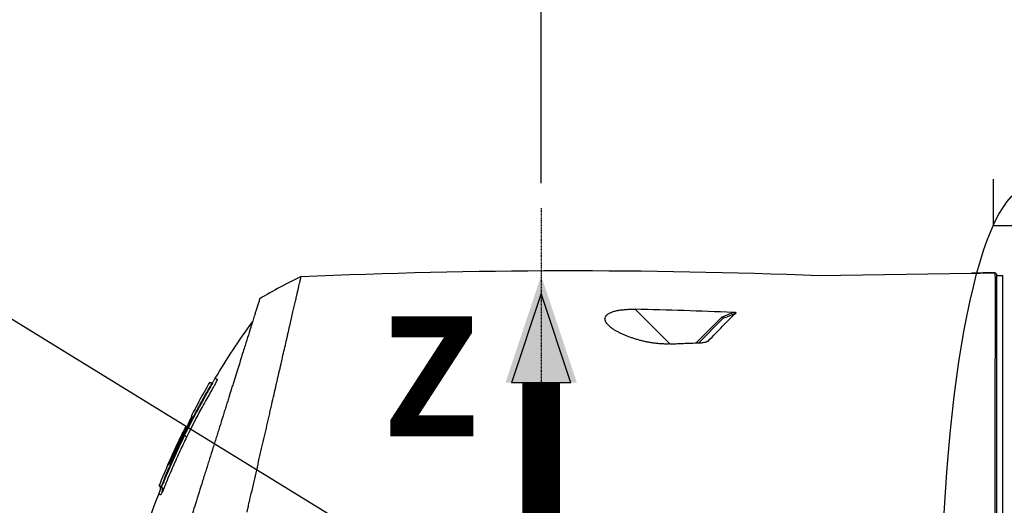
# Model space of a CAD drawing. Header units: millimetres. Extents: x 0 to 4378, y 0 to 2376.
# Tile 95 of 211: x 1431 to 1589, y 1219 to 1297. Entities that reach past the tile are written whole.
import ezdxf

# ---------------------------------------------------------------- set-up
doc = ezdxf.new("R2010")
doc.units = ezdxf.units.MM
doc.header["$LTSCALE"] = 0.2
doc.linetypes.add('CENTER2', pattern=[1.125, 0.75, -0.125, 0.125, -0.125])
for name, color, linetype in [('02_Center Line', 1, 'CENTER2'), ('12_Before Rev.Num.', 5, 'Continuous'), ('13_After Rev.Num.', 6, 'Continuous')]:
    doc.layers.add(name, color=color, linetype=linetype)
doc.styles.add('Rainbow-5.0 Style', font='malgunsl.ttf')
doc.dimstyles.new('Rainbow-5.0 Style', dxfattribs={"dimtxt": 4, "dimasz": 2.5, "dimexe": 1, "dimexo": 1, "dimgap": 1, "dimtad": 1, "dimdsep": 46, "dimtxsty": 'Rainbow-5.0 Style', "dimcen": 0, "dimclrd": 251, "dimclre": 251, "dimclrt": 7, "dimazin": 3, "dimtp": 0.1, "dimtm": 0.1, "dimtfac": 0.61, "dimtmove": 0, "dimatfit": 3, "dimfxl": 1, "dimlwd": -1, "dimlwe": -1, "dimarcsym": 1})
doc.dimstyles.new('Rainbow-5.0 Style$0', dxfattribs={"dimtxt": 4, "dimasz": 3, "dimexe": 2, "dimexo": 1, "dimgap": 0.8, "dimtad": 1, "dimzin": 9, "dimdsep": 46, "dimtxsty": 'Rainbow-5.0 Style', "dimcen": 0, "dimclrd": 251, "dimclre": 251, "dimclrt": 256, "dimadec": 1, "dimazin": 0, "dimtp": 0.1, "dimtm": 0.1, "dimtfac": 0.61, "dimtmove": 0, "dimatfit": 3, "dimfxl": 1, "dimlwd": -1, "dimlwe": -1, "dimarcsym": 1})

# ---------------------------------------------------------------- blocks, each defined once
blk = doc.blocks.new('Blk$A23K1-2P24F')
for p, q in [((-143.04, 668.72), (-118.7, 669.1)), ((-118.7, 669.1), (-118.7, 669.1)), ((-114.7, 668.92), (-114.94, 669.16)), ((-114.7, 668.92), (-114.7, 550.48)), ((-114.7, 668.7), (-113.7, 668.73)), ((-113.7, 550.67), (-113.7, 668.73)), ((-172.45, 663.33), (-166.9, 657.78)), ((-177.07, 661.16), (-177.07, 661.16)), ((-162.7, 657.95), (-158.56, 662.09)), ((-158.43, 661.83), (-162.29, 657.96)), ((-158.43, 661.83), (-158.43, 661.83)), ((-176.91, 660.95), (-176.91, 660.95)), ((-176.8, 660.82), (-176.8, 660.82)), ((-240.41, 650.94), (-240.36, 650.89)), ((-240.08, 651.45), (-240.13, 651.51)), ((-240.01, 651.39), (-240.01, 651.39)), ((-242.21, 648.54), (-242.2, 648.54)), ((-243.41, 646.28), (-243.41, 646.28)), ((-244.28, 644.42), (-244.2, 644.34)), ((-244.28, 644.42), (-244.28, 644.42)), ((-244.2, 644.34), (-244.21, 644.35)), ((-245.97, 640.64), (-246.04, 640.72)), ((-246.32, 640.29), (-246.19, 640.16)), ((-246.07, 639.84), (-246.07, 639.84)), ((-246.72, 638.36), (-246.72, 638.36)), ((-246.72, 638.36), (-246.72, 638.36)), ((-248.55, 635.09), (-248.48, 635.02)), ((-248.27, 634.95), (-248.2, 634.88)), ((-247.94, 635.47), (-247.99, 635.52))]:
    blk.add_line(p, q)
for centre, major_axis, ratio, start_param, end_param in [((-204.01, 631.81), (56.16, 21), 0.707512, 1.697984, 1.824489), ((-248.03, 255.86), (-604.45, -65.97), 0.665638, 4.488859, 4.514845), ((-141.64, 597.15), (-100.57, 51.39), 0.000011, 0.000036, 0.009394), ((-245.87, 643.53), (1.53, -3.39), 0.995121, 1.965271, 1.967068), ((-237.61, 651.81), (-7.36, 6.73), 1, 1.570698, 1.570796), ((-237.61, 651.81), (-7.41, 6.67), 1, 1.570755, 1.570796), ((-237.19, 651.7), (-6.99, -7.38), 0.985296, 6.269091, 6.269129), ((-237.19, 651.7), (-6.99, -7.38), 0.985296, 6.279461, 6.281138)]:
    blk.add_ellipse(centre, major_axis=major_axis, ratio=ratio, start_param=start_param, end_param=end_param)
for points in [[(-225.87, 668.56), (-198.29, 669.77), (-170.63, 669.83), (-143.04, 668.72)], [(-118.7, 669.1), (-117.45, 669.12), (-116.19, 669.14), (-114.94, 669.16)], [(-114.94, 669.16), (-116.19, 669.14), (-117.45, 669.12), (-118.7, 669.1)], [(-158.56, 662.09), (-157.99, 662.33), (-157.42, 662.57), (-156.86, 662.82)], [(-239.6, 652.28), (-237.76, 655.37), (-235.77, 658.38), (-233.65, 661.29)], [(-156.5, 662.66), (-157.14, 662.38), (-157.78, 662.1), (-158.43, 661.83)], [(-161.1, 658.12), (-160.99, 658.17), (-160.87, 658.23), (-160.76, 658.28)], [(-239.6, 652.28), (-239.6, 652.28), (-239.6, 652.28), (-239.6, 652.28)], [(-242.21, 648.54), (-241.63, 649.59), (-241.04, 650.63), (-240.43, 651.66)], [(-242.63, 646.81), (-243.27, 645.61), (-243.9, 644.39), (-244.5, 643.17)], [(-243.41, 646.28), (-243.39, 646.26), (-243.37, 646.24), (-243.35, 646.22)], [(-243.35, 646.22), (-243.35, 646.22), (-243.36, 646.23), (-243.37, 646.23)], [(-244.34, 644.45), (-244.34, 644.45), (-244.34, 644.45), (-244.34, 644.45)], [(-244.18, 642.86), (-244.22, 642.9), (-244.2, 642.88), (-244.5, 643.17)], [(-248.55, 635.09), (-248.04, 636.37), (-247.5, 637.65), (-246.95, 638.91)], [(-248.55, 635.09), (-248.55, 635.09), (-248.46, 635.05), (-248.27, 634.95)], [(-248.18, 634.89), (-247.87, 634.58), (-248.07, 634.26), (-248.2, 633.85)], [(-248.2, 634.88), (-248.19, 634.88), (-248.19, 634.88), (-248.18, 634.89)], [(-248.64, 633.77), (-248.64, 633.77), (-248.64, 633.77), (-248.64, 633.77)]]:
    blk.add_open_spline(points, degree=3)
for points, knots in [([(-114.94, 669.16), (-114.94, 669.12), (-114.94, 668.66), (-114.93, 666.1), (-114.93, 662.95), (-114.94, 654.11), (-114.95, 648.52), (-114.95, 636.23), (-114.97, 629.74), (-114.96, 622.96)], [-8.178263, -8.178263, -8.178263, -8.178263, -6.929628, -6.929628, -4.582872, -4.582872, -2.258636, -2.258636, -0.169659, -0.169659, -0.169659, -0.169659]), ([(-234.27, 631.96), (-234.23, 632.12), (-234.19, 632.28), (-234.16, 632.44), (-234.14, 632.52), (-234.12, 632.6), (-234.1, 632.68), (-234.08, 632.76), (-234.07, 632.84), (-234.05, 632.92), (-233.97, 633.24), (-233.9, 633.55), (-233.83, 633.87), (-233.68, 634.5), (-233.54, 635.13), (-233.4, 635.75), (-233.25, 636.38), (-233.11, 637), (-232.97, 637.61), (-232.83, 638.23), (-232.69, 638.84), (-232.55, 639.45), (-232.52, 639.6), (-232.48, 639.75), (-232.45, 639.9), (-232.41, 640.05), (-232.38, 640.2), (-232.34, 640.35), (-232.31, 640.5), (-232.27, 640.65), (-232.24, 640.8), (-232.2, 640.95), (-232.17, 641.1), (-232.14, 641.25), (-232, 641.85), (-231.86, 642.44), (-231.73, 643.02), (-231.6, 643.6), (-231.46, 644.18), (-231.33, 644.75), (-231.2, 645.33), (-231.07, 645.89), (-230.94, 646.45), (-230.88, 646.73), (-230.82, 647), (-230.75, 647.28), (-230.69, 647.55), (-230.63, 647.83), (-230.57, 648.1), (-230.44, 648.64), (-230.32, 649.18), (-230.2, 649.71), (-230.08, 650.23), (-229.96, 650.75), (-229.84, 651.27), (-229.78, 651.52), (-229.72, 651.77), (-229.67, 652.03), (-229.61, 652.28), (-229.55, 652.53), (-229.49, 652.77), (-229.38, 653.27), (-229.27, 653.75), (-229.16, 654.22), (-229.05, 654.7), (-228.95, 655.16), (-228.84, 655.62), (-228.74, 656.07), (-228.64, 656.52), (-228.54, 656.95), (-228.44, 657.39), (-228.34, 657.81), (-228.24, 658.23), (-228.24, 658.23), (-228.24, 658.23), (-228.24, 658.23), (-228.19, 658.44), (-228.15, 658.64), (-228.1, 658.84), (-228.06, 659.04), (-228.01, 659.24), (-227.97, 659.43), (-227.88, 659.83), (-227.79, 660.21), (-227.7, 660.58), (-227.66, 660.76), (-227.62, 660.94), (-227.58, 661.12), (-227.54, 661.3), (-227.5, 661.47), (-227.46, 661.65), (-227.38, 661.99), (-227.3, 662.33), (-227.23, 662.65), (-227.16, 662.97), (-227.08, 663.28), (-227.02, 663.57), (-226.95, 663.87), (-226.88, 664.15), (-226.82, 664.42), (-226.76, 664.7), (-226.7, 664.95), (-226.64, 665.2), (-226.59, 665.45), (-226.53, 665.68), (-226.48, 665.9), (-226.48, 665.9), (-226.48, 665.9), (-226.48, 665.9), (-226.43, 666.12), (-226.39, 666.32), (-226.34, 666.51), (-226.32, 666.61), (-226.3, 666.7), (-226.28, 666.79), (-226.26, 666.88), (-226.24, 666.97), (-226.22, 667.05), (-226.18, 667.22), (-226.15, 667.37), (-226.11, 667.51), (-226.1, 667.58), (-226.08, 667.64), (-226.07, 667.71), (-226.05, 667.77), (-226.04, 667.83), (-226.03, 667.88), (-226.02, 667.94), (-226, 667.99), (-225.99, 668.04), (-225.98, 668.09), (-225.97, 668.14), (-225.96, 668.18), (-225.94, 668.26), (-225.93, 668.33), (-225.91, 668.39), (-225.9, 668.44), (-225.89, 668.49), (-225.88, 668.51), (-225.88, 668.54), (-225.87, 668.55), (-225.87, 668.56), (-225.87, 668.56), (-225.87, 668.56), (-225.87, 668.56), (-225.87, 668.56), (-225.87, 668.56), (-225.87, 668.56)], [0, 0, 0, 0, 0.0078081, 0.0078081, 0.0078081, 0.0117122, 0.0117122, 0.0117122, 0.0156163, 0.0156163, 0.0156163, 0.0312327, 0.0312327, 0.0312327, 0.062466, 0.062466, 0.062466, 0.0937, 0.0937, 0.0937, 0.1249346, 0.1249346, 0.1249346, 0.1327434, 0.1327434, 0.1327434, 0.1405522, 0.1405522, 0.1405522, 0.148361, 0.148361, 0.148361, 0.1561699, 0.1561699, 0.1561699, 0.1874057, 0.1874057, 0.1874057, 0.2186423, 0.2186423, 0.2186423, 0.2498794, 0.2498794, 0.2498794, 0.2654982, 0.2654982, 0.2654982, 0.2811172, 0.2811172, 0.2811172, 0.3123556, 0.3123556, 0.3123556, 0.3435946, 0.3435946, 0.3435946, 0.3592144, 0.3592144, 0.3592144, 0.3748343, 0.3748343, 0.3748343, 0.4060746, 0.4060746, 0.4060746, 0.4373156, 0.4373156, 0.4373156, 0.4685572, 0.4685572, 0.4685572, 0.4997994, 0.4997994, 0.4997994, 0.5, 0.5, 0.5, 0.5154204, 0.5154204, 0.5154204, 0.5310408, 0.5310408, 0.5310408, 0.5622803, 0.5622803, 0.5622803, 0.5778995, 0.5778995, 0.5778995, 0.5935185, 0.5935185, 0.5935185, 0.624756, 0.624756, 0.624756, 0.6559934, 0.6559934, 0.6559934, 0.6872314, 0.6872314, 0.6872314, 0.7184706, 0.7184706, 0.7184706, 0.7497116, 0.7497116, 0.7497116, 0.75, 0.75, 0.75, 0.7809464, 0.7809464, 0.7809464, 0.7965595, 0.7965595, 0.7965595, 0.8121705, 0.8121705, 0.8121705, 0.8433896, 0.8433896, 0.8433896, 0.8589991, 0.8589991, 0.8589991, 0.8746095, 0.8746095, 0.8746095, 0.8902215, 0.8902215, 0.8902215, 0.9058359, 0.9058359, 0.9058359, 0.9370747, 0.9370747, 0.9370747, 0.9683317, 0.9683317, 0.9683317, 0.9991152, 0.9991152, 0.9991152, 0.9996128, 0.9996128, 0.9996128, 0.999875, 0.999875, 0.999875, 0.999875]), ([(-232.49, 665), (-232.49, 665), (-232.49, 665), (-232.49, 665), (-232.49, 665), (-232.49, 665), (-232.49, 665), (-232.49, 665), (-232.49, 664.99), (-232.49, 664.99), (-232.5, 664.98), (-232.51, 664.95), (-232.52, 664.91), (-232.56, 664.78), (-232.6, 664.65), (-232.76, 664.15), (-232.91, 663.66), (-233.16, 662.87), (-233.22, 662.68), (-233.44, 661.95), (-233.63, 661.35), (-234.13, 659.75), (-234.46, 658.71), (-235.04, 656.87), (-235.26, 656.16), (-235.75, 654.58), (-236.03, 653.7), (-236.46, 652.32), (-236.6, 651.86), (-236.83, 651.15), (-236.9, 650.9), (-237.13, 650.19), (-237.28, 649.7), (-237.51, 648.96), (-237.59, 648.7), (-237.75, 648.19), (-237.83, 647.93), (-237.99, 647.42), (-238.07, 647.16), (-238.24, 646.63), (-238.32, 646.37), (-238.57, 645.58), (-238.74, 645.04), (-238.95, 644.36), (-238.99, 644.22), (-239.12, 643.81), (-239.21, 643.53), (-239.34, 643.11), (-239.38, 642.97), (-239.52, 642.55), (-239.6, 642.27), (-239.78, 641.7), (-239.87, 641.42), (-240.14, 640.56), (-240.32, 639.99), (-240.59, 639.12), (-240.68, 638.83), (-240.87, 638.24), (-240.96, 637.95), (-241.09, 637.51), (-241.14, 637.36), (-241.23, 637.07), (-241.28, 636.93), (-241.42, 636.48), (-241.51, 636.18), (-241.99, 634.66), (-242.37, 633.44), (-243.08, 631.18), (-243.4, 630.15), (-243.87, 628.65), (-244.01, 628.2), (-244.28, 627.32), (-244.42, 626.89), (-244.68, 626.06), (-244.8, 625.67), (-245.04, 624.89), (-245.16, 624.51), (-245.5, 623.44), (-245.72, 622.74), (-246.03, 621.73), (-246.13, 621.43), (-246.4, 620.55), (-246.58, 619.98), (-247.07, 618.42), (-247.38, 617.43), (-248.14, 614.99), (-248.59, 613.55), (-249.14, 611.79), (-249.25, 611.44), (-249.53, 610.57), (-249.69, 610.05), (-250.01, 609.03), (-250.17, 608.52), (-250.32, 608.02)], [0.000001, 0.000001, 0.000001, 0.000001, 0.010123, 0.010123, 0.020323, 0.020323, 0.040719, 0.040719, 0.081505, 0.081505, 0.163056, 0.163056, 0.326084, 0.326084, 0.652008, 0.652008, 1.308258, 1.308258, 1.496008, 1.496008, 1.993733, 1.993733, 2.657939, 2.657939, 3.036609, 3.036609, 3.456302, 3.456302, 3.660751, 3.660751, 3.765243, 3.765243, 3.964088, 3.964088, 4.066223, 4.066223, 4.167567, 4.167567, 4.269418, 4.269418, 4.369954, 4.369954, 4.571149, 4.571149, 4.622187, 4.622187, 4.723493, 4.723493, 4.773989, 4.773989, 4.875794, 4.875794, 4.977689, 4.977689, 5.180344, 5.180344, 5.28101, 5.28101, 5.381418, 5.381418, 5.431229, 5.431229, 5.480614, 5.480614, 5.585926, 5.585926, 5.997722, 5.997722, 6.342442, 6.342442, 6.492949, 6.492949, 6.634209, 6.634209, 6.768139, 6.768139, 6.892935, 6.892935, 7.129475, 7.129475, 7.232814, 7.232814, 7.427256, 7.427256, 7.767251, 7.767251, 8.275888, 8.275888, 8.402901, 8.402901, 8.593374, 8.593374, 8.783851, 8.783851, 8.783851, 8.783851]), ([(-166.9, 657.78), (-167.11, 657.77), (-167.32, 657.76), (-167.54, 657.76), (-167.75, 657.77), (-167.96, 657.77), (-168.17, 657.79), (-168.38, 657.8), (-168.59, 657.81), (-168.8, 657.83), (-169.01, 657.85), (-169.22, 657.88), (-169.42, 657.91), (-169.63, 657.93), (-169.83, 657.96), (-170.04, 658), (-170.24, 658.03), (-170.44, 658.07), (-170.64, 658.11), (-170.84, 658.15), (-171.04, 658.19), (-171.23, 658.24), (-171.43, 658.29), (-171.62, 658.34), (-171.81, 658.39), (-172.01, 658.44), (-172.19, 658.49), (-172.38, 658.55), (-172.57, 658.61), (-172.75, 658.66), (-172.93, 658.73), (-173.11, 658.79), (-173.29, 658.85), (-173.47, 658.92), (-173.65, 658.98), (-173.82, 659.05), (-173.99, 659.12), (-174.17, 659.19), (-174.33, 659.26), (-174.49, 659.34), (-174.66, 659.41), (-174.82, 659.49), (-174.97, 659.57), (-175.13, 659.65), (-175.28, 659.73), (-175.43, 659.81), (-175.57, 659.89), (-175.71, 659.98), (-175.85, 660.07), (-176, 660.16), (-176.12, 660.25), (-176.24, 660.34), (-176.36, 660.43), (-176.48, 660.52), (-176.59, 660.62), (-176.71, 660.72), (-176.8, 660.82), (-176.88, 660.92), (-176.97, 661.02), (-177.04, 661.11), (-177.11, 661.23), (-177.14, 661.28), (-177.17, 661.33), (-177.19, 661.38), (-177.22, 661.44), (-177.24, 661.49), (-177.25, 661.54), (-177.27, 661.6), (-177.28, 661.65), (-177.28, 661.71), (-177.29, 661.76), (-177.29, 661.81), (-177.28, 661.87), (-177.28, 661.92), (-177.27, 661.97), (-177.25, 662.02), (-177.23, 662.08), (-177.21, 662.13), (-177.18, 662.18), (-177.15, 662.23), (-177.12, 662.28), (-177.08, 662.33), (-177.04, 662.37), (-176.99, 662.42), (-176.94, 662.47), (-176.89, 662.51), (-176.83, 662.55), (-176.77, 662.6), (-176.71, 662.64), (-176.64, 662.68), (-176.57, 662.71), (-176.5, 662.75), (-176.42, 662.79), (-176.34, 662.82), (-176.26, 662.86), (-176.18, 662.89), (-176.09, 662.92), (-176.01, 662.94), (-175.92, 662.97), (-175.83, 663), (-175.74, 663.03), (-175.65, 663.05), (-175.55, 663.07), (-175.36, 663.12), (-175.15, 663.16), (-174.96, 663.19), (-174.77, 663.22), (-174.56, 663.24), (-174.35, 663.26), (-174.14, 663.28), (-173.92, 663.3), (-173.72, 663.31), (-173.52, 663.32), (-173.31, 663.33), (-173.09, 663.33), (-172.88, 663.33), (-172.67, 663.33), (-172.45, 663.33)], [0, 0, 0, 0, 0.031927, 0.031927, 0.031927, 0.062899, 0.062899, 0.062899, 0.093681, 0.093681, 0.093681, 0.124993, 0.124993, 0.124993, 0.15659, 0.15659, 0.15659, 0.187831, 0.187831, 0.187831, 0.218899, 0.218899, 0.218899, 0.249969, 0.249969, 0.249969, 0.281288, 0.281288, 0.281288, 0.312775, 0.312775, 0.312775, 0.344099, 0.344099, 0.344099, 0.374946, 0.374946, 0.374946, 0.406057, 0.406057, 0.406057, 0.437842, 0.437842, 0.437842, 0.469412, 0.469412, 0.469412, 0.49993, 0.49993, 0.49993, 0.531289, 0.531289, 0.531289, 0.562429, 0.562429, 0.562429, 0.59373, 0.59373, 0.59373, 0.624947, 0.624947, 0.624947, 0.640018, 0.640018, 0.640018, 0.655799, 0.655799, 0.655799, 0.671797, 0.671797, 0.671797, 0.687448, 0.687448, 0.687448, 0.702806, 0.702806, 0.702806, 0.718306, 0.718306, 0.718306, 0.734003, 0.734003, 0.734003, 0.749961, 0.749961, 0.749961, 0.765688, 0.765688, 0.765688, 0.781017, 0.781017, 0.781017, 0.796438, 0.796438, 0.796438, 0.812471, 0.812471, 0.812471, 0.828446, 0.828446, 0.828446, 0.843773, 0.843773, 0.843773, 0.874989, 0.874989, 0.874989, 0.906341, 0.906341, 0.906341, 0.9375, 0.9375, 0.9375, 0.969386, 0.969386, 0.969386, 1, 1, 1, 1]), ([(-156.36, 662.69), (-156.35, 662.69), (-156.33, 662.7), (-156.31, 662.72), (-156.31, 662.73), (-156.3, 662.74), (-156.31, 662.74), (-156.31, 662.75), (-156.32, 662.75), (-156.33, 662.76), (-156.35, 662.77), (-156.39, 662.78), (-156.43, 662.79), (-156.57, 662.81), (-156.73, 662.81), (-156.86, 662.82)], [0.0000143, 0.0000143, 0.0000143, 0.0000143, 0.00416727, 0.00416727, 0.00560684, 0.00560684, 0.00677238, 0.00677238, 0.0080799, 0.0080799, 0.01009382, 0.01009382, 0.01426929, 0.01426929, 0.02675473, 0.02675473, 0.02675473, 0.02675473]), ([(-160.76, 658.28), (-159.97, 659.09), (-159.22, 659.86), (-157.8, 661.32), (-157.13, 662.01), (-156.5, 662.66)], [-0.9474182, -0.9474182, -0.9474182, -0.9474182, -0.4681596, -0.4681596, -0.0000297, -0.0000297, -0.0000297, -0.0000297]), ([(-158.56, 662.09), (-158.47, 661.95), (-158.43, 661.88), (-158.41, 661.86), (-158.41, 661.85), (-158.41, 661.84), (-158.43, 661.83)], [0, 0, 0, 0, 0.823307, 0.823307, 0.823307, 1, 1, 1, 1]), ([(-156.5, 662.66), (-156.47, 662.66), (-156.45, 662.66), (-156.41, 662.67), (-156.4, 662.67), (-156.38, 662.68), (-156.37, 662.68), (-156.36, 662.69)], [0, 0, 0, 0, 0.00741118, 0.00741118, 0.01136546, 0.01136546, 0.01691633, 0.01691633, 0.01691633, 0.01691633]), ([(-166.9, 657.78), (-166.09, 657.81), (-165.27, 657.85), (-163.64, 657.91), (-162.82, 657.94), (-162.01, 657.97)], [-0.4902701, -0.4902701, -0.4902701, -0.4902701, -0.2451699, -0.2451699, -0.0000446, -0.0000446, -0.0000446, -0.0000446]), ([(-162.01, 657.97), (-161.83, 657.98), (-161.63, 658), (-161.29, 658.06), (-161.16, 658.1), (-160.98, 658.16), (-160.92, 658.18), (-160.87, 658.2)], [0.000037, 0.000037, 0.000037, 0.000037, 0.0525368, 0.0525368, 0.0862298, 0.0862298, 0.1034638, 0.1034638, 0.1034638, 0.1034638]), ([(-160.87, 658.2), (-160.84, 658.22), (-160.82, 658.23), (-160.79, 658.25), (-160.78, 658.26), (-160.77, 658.27), (-160.76, 658.28), (-160.76, 658.28)], [0.00010638, 0.00010638, 0.00010638, 0.00010638, 0.00964352, 0.00964352, 0.01414886, 0.01414886, 0.01718101, 0.01718101, 0.01718101, 0.01718101]), ([(-240.15, 651.52), (-240.14, 651.52), (-240.12, 651.53), (-240.09, 651.55), (-240.07, 651.56), (-240.03, 651.6), (-240, 651.62), (-239.94, 651.7), (-239.91, 651.75), (-239.8, 651.93), (-239.73, 652.06), (-239.64, 652.22), (-239.62, 652.25), (-239.6, 652.28)], [0.88077788, 0.88077788, 0.88077788, 0.88077788, 0.88580529, 0.88580529, 0.89258168, 0.89258168, 0.90285788, 0.90285788, 0.92162563, 0.92162563, 0.96622687, 0.96622687, 0.97608775, 0.97608775, 0.97608775, 0.97608775]), ([(-239.6, 652.28), (-239.6, 652.28), (-239.6, 652.28), (-239.6, 652.28), (-239.6, 652.28), (-239.6, 652.27), (-239.58, 652.26), (-239.58, 652.26), (-239.58, 652.26), (-239.57, 652.26), (-239.56, 652.25), (-239.54, 652.24), (-239.51, 652.23), (-239.51, 652.23), (-239.51, 652.23), (-239.51, 652.23), (-239.48, 652.21), (-239.44, 652.19), (-239.4, 652.17), (-239.4, 652.17), (-239.4, 652.17), (-239.39, 652.17), (-239.39, 652.16), (-239.38, 652.16), (-239.37, 652.16), (-239.37, 652.15), (-239.36, 652.15), (-239.35, 652.15), (-239.35, 652.15), (-239.35, 652.14), (-239.34, 652.14), (-239.33, 652.14), (-239.32, 652.13), (-239.32, 652.13), (-239.32, 652.13), (-239.31, 652.13), (-239.31, 652.13), (-239.31, 652.13), (-239.31, 652.12), (-239.31, 652.12), (-239.31, 652.12), (-239.31, 652.12), (-239.31, 652.12), (-239.3, 652.12), (-239.3, 652.12), (-239.3, 652.12), (-239.3, 652.12), (-239.3, 652.12), (-239.3, 652.12), (-239.3, 652.12), (-239.3, 652.12), (-239.3, 652.12), (-239.3, 652.12), (-239.3, 652.12), (-239.3, 652.11), (-239.3, 652.1), (-239.3, 652.09), (-239.3, 652.06), (-239.31, 652.05), (-239.31, 652.03), (-239.32, 652.01), (-239.32, 651.99), (-239.33, 651.98), (-239.33, 651.97), (-239.34, 651.96), (-239.34, 651.95), (-239.35, 651.94), (-239.35, 651.93), (-239.35, 651.93), (-239.35, 651.92), (-239.35, 651.92), (-239.35, 651.92), (-239.36, 651.91), (-239.36, 651.91), (-239.36, 651.91), (-239.36, 651.9), (-239.36, 651.89), (-239.37, 651.88), (-239.37, 651.87), (-239.38, 651.86), (-239.38, 651.86), (-239.38, 651.85), (-239.39, 651.84), (-239.39, 651.84), (-239.39, 651.83), (-239.39, 651.82), (-239.4, 651.82), (-239.4, 651.81), (-239.41, 651.79), (-239.42, 651.76), (-239.43, 651.74), (-239.45, 651.71), (-239.46, 651.67), (-239.48, 651.64), (-239.49, 651.62), (-239.5, 651.61), (-239.5, 651.59)], [0.7105779, 0.7105779, 0.7105779, 0.7105779, 0.7107967, 0.7107967, 0.7107967, 0.7457209, 0.7457209, 0.7457209, 0.75, 0.75, 0.75, 0.7808419, 0.7808419, 0.7808419, 0.78125, 0.78125, 0.78125, 0.8125, 0.8125, 0.8125, 0.8149908, 0.8149908, 0.8149908, 0.8203125, 0.8203125, 0.8203125, 0.8242187, 0.8242187, 0.8242187, 0.828125, 0.828125, 0.828125, 0.8310692, 0.8310692, 0.8310692, 0.8320312, 0.8320312, 0.8320312, 0.8332775, 0.8332775, 0.8332775, 0.8339844, 0.8339844, 0.8339844, 0.8344727, 0.8344727, 0.8344727, 0.8353138, 0.8353138, 0.8353138, 0.8359375, 0.8359375, 0.8359375, 0.8365179, 0.8365179, 0.8365179, 0.8407978, 0.8407978, 0.8407978, 0.84375, 0.84375, 0.84375, 0.8452151, 0.8452151, 0.8452151, 0.8462885, 0.8462885, 0.8462885, 0.8468203, 0.8468203, 0.8468203, 0.8470851, 0.8470851, 0.8470851, 0.8473494, 0.8473494, 0.8473494, 0.8484017, 0.8484017, 0.8484017, 0.8489256, 0.8489256, 0.8489256, 0.8494488, 0.8494488, 0.8494488, 0.8499714, 0.8499714, 0.8499714, 0.8517259, 0.8517259, 0.8517259, 0.854029, 0.854029, 0.854029, 0.8550317, 0.8550317, 0.8550317, 0.8550317]), ([(-247.99, 635.52), (-246.9, 638.21), (-245.71, 640.86), (-243.18, 646), (-241.84, 648.49), (-240.41, 650.94)], [0.000001, 0.000001, 0.000001, 0.000001, 0.870586, 0.870586, 1.719587, 1.719587, 1.719587, 1.719587]), ([(-239.5, 651.59), (-239.51, 651.57), (-239.53, 651.55), (-239.54, 651.53), (-239.56, 651.49), (-239.58, 651.45), (-239.6, 651.41), (-239.6, 651.4), (-239.6, 651.39), (-239.61, 651.39), (-239.63, 651.35), (-239.64, 651.32), (-239.66, 651.29), (-239.67, 651.26), (-239.68, 651.24), (-239.7, 651.22), (-239.71, 651.2), (-239.72, 651.18), (-239.73, 651.15), (-239.76, 651.1), (-239.79, 651.04), (-239.83, 650.98), (-239.85, 650.95), (-239.87, 650.91), (-239.89, 650.88), (-239.89, 650.87), (-239.89, 650.86), (-239.9, 650.86), (-239.92, 650.82), (-239.94, 650.78), (-239.96, 650.74), (-239.98, 650.72), (-239.99, 650.69), (-240, 650.67), (-240.01, 650.67), (-240.01, 650.66), (-240.01, 650.66), (-240.02, 650.64), (-240.03, 650.62), (-240.04, 650.6), (-240.06, 650.58), (-240.07, 650.55), (-240.08, 650.53), (-240.09, 650.52), (-240.1, 650.5), (-240.11, 650.49), (-240.12, 650.48), (-240.12, 650.47), (-240.12, 650.46), (-240.15, 650.42), (-240.18, 650.37), (-240.21, 650.32), (-240.31, 650.14), (-240.42, 649.95), (-240.53, 649.76), (-240.94, 649.04), (-241.37, 648.28), (-241.8, 647.49), (-242.57, 646.07), (-243.37, 644.53), (-244.18, 642.86)], [0.8550317, 0.8550317, 0.8550317, 0.8550317, 0.8563967, 0.8563967, 0.8563967, 0.8588796, 0.8588796, 0.8588796, 0.859375, 0.859375, 0.859375, 0.8614852, 0.8614852, 0.8614852, 0.8627843, 0.8627843, 0.8627843, 0.8640634, 0.8640634, 0.8640634, 0.8671875, 0.8671875, 0.8671875, 0.8687808, 0.8687808, 0.8687808, 0.8691406, 0.8691406, 0.8691406, 0.8708789, 0.8708789, 0.8708789, 0.8719244, 0.8719244, 0.8719244, 0.8720703, 0.8720703, 0.8720703, 0.8729989, 0.8729989, 0.8729989, 0.8741471, 0.8741471, 0.8741471, 0.875, 0.875, 0.875, 0.8754456, 0.8754456, 0.8754456, 0.8781357, 0.8781357, 0.8781357, 0.8887297, 0.8887297, 0.8887297, 0.9287446, 0.9287446, 0.9287446, 1, 1, 1, 1]), ([(-240.36, 650.89), (-240.47, 650.71), (-240.57, 650.54), (-240.67, 650.36), (-240.72, 650.27), (-240.77, 650.18), (-240.82, 650.09), (-240.84, 650.05), (-240.87, 650), (-240.89, 649.96), (-240.92, 649.91), (-240.96, 649.84), (-240.97, 649.83), (-241, 649.77), (-241.06, 649.66), (-241.16, 649.49), (-241.21, 649.4), (-241.26, 649.3), (-241.33, 649.19), (-241.36, 649.13), (-241.39, 649.07), (-241.43, 649), (-241.47, 648.93), (-241.53, 648.83), (-241.55, 648.79), (-241.72, 648.48), (-241.89, 648.17), (-242.07, 647.84), (-242.16, 647.67), (-242.25, 647.5), (-242.35, 647.33), (-242.44, 647.16), (-242.55, 646.96), (-242.63, 646.81)], [0, 0, 0, 0, 0.0625, 0.0625, 0.0625, 0.09375, 0.09375, 0.09375, 0.109375, 0.109375, 0.109375, 0.125, 0.125, 0.125, 0.1875, 0.1875, 0.1875, 0.21875, 0.21875, 0.21875, 0.234375, 0.234375, 0.234375, 0.25, 0.25, 0.25, 0.375, 0.375, 0.375, 0.4375, 0.4375, 0.4375, 0.5, 0.5, 0.5, 0.5]), ([(-240.14, 651.51), (-240.33, 651.61), (-240.43, 651.66), (-240.43, 651.66), (-240.34, 651.61), (-240.15, 651.52)], [-1.724154, -1.724154, -1.724154, -1.724154, -0.861758, -0.861758, -0.019309, -0.019309, -0.019309, -0.019309]), ([(-240.41, 650.94), (-240.38, 650.99), (-240.36, 651.04), (-240.3, 651.13), (-240.28, 651.17), (-240.24, 651.26), (-240.22, 651.3), (-240.18, 651.37), (-240.17, 651.4), (-240.15, 651.45), (-240.14, 651.47), (-240.13, 651.5), (-240.13, 651.51), (-240.14, 651.51)], [0.000001, 0.000001, 0.000001, 0.000001, 0.01769759, 0.01769759, 0.03271133, 0.03271133, 0.04941545, 0.04941545, 0.06632457, 0.06632457, 0.08187037, 0.08187037, 0.09817953, 0.09817953, 0.09817953, 0.09817953]), ([(-240.36, 650.89), (-240.35, 650.91), (-240.34, 650.94), (-240.32, 650.96), (-240.3, 651), (-240.27, 651.05), (-240.25, 651.08), (-240.24, 651.1), (-240.23, 651.12), (-240.23, 651.13), (-240.21, 651.16), (-240.2, 651.18), (-240.19, 651.2), (-240.18, 651.22), (-240.16, 651.25), (-240.15, 651.28), (-240.14, 651.29), (-240.14, 651.29), (-240.14, 651.3), (-240.12, 651.33), (-240.11, 651.36), (-240.1, 651.38), (-240.09, 651.4), (-240.08, 651.41), (-240.08, 651.42), (-240.08, 651.42), (-240.08, 651.43), (-240.08, 651.43), (-240.08, 651.43), (-240.08, 651.44), (-240.08, 651.44), (-240.08, 651.44), (-240.08, 651.44), (-240.08, 651.44), (-240.08, 651.45), (-240.08, 651.45), (-240.08, 651.45)], [0.0000011, 0.0000011, 0.0000011, 0.0000011, 0.0624155, 0.0624155, 0.0624155, 0.1925722, 0.1925722, 0.1925722, 0.25, 0.25, 0.25, 0.3654552, 0.3654552, 0.3654552, 0.5, 0.5, 0.5, 0.5343727, 0.5343727, 0.5343727, 0.6818691, 0.6818691, 0.6818691, 0.8038825, 0.8038825, 0.8038825, 0.8408518, 0.8408518, 0.8408518, 0.8777832, 0.8777832, 0.8777832, 0.9145031, 0.9145031, 0.9145031, 0.9853049, 0.9853049, 0.9853049, 0.9853049]), ([(-240.16, 650.42), (-240.16, 650.42), (-240.16, 650.42), (-240.16, 650.42), (-240.16, 650.42), (-240.16, 650.42), (-240.16, 650.42), (-240.16, 650.42), (-240.16, 650.42), (-240.16, 650.42), (-240.16, 650.43), (-240.16, 650.43), (-240.16, 650.43), (-240.15, 650.43)], [0.017616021, 0.017616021, 0.017616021, 0.017616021, 0.017666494, 0.017666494, 0.018019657, 0.018019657, 0.018421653, 0.018421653, 0.018967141, 0.018967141, 0.01979391, 0.01979391, 0.020579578, 0.020579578, 0.020579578, 0.020579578]), ([(-240.08, 651.45), (-240.06, 651.44), (-240.05, 651.42), (-240.03, 651.4), (-240.02, 651.4), (-240.01, 651.39), (-240.01, 651.39), (-240.01, 651.39), (-240.01, 651.39), (-240.01, 651.39), (-240.01, 651.39), (-240.01, 651.39), (-240.01, 651.39), (-240.01, 651.39), (-240.01, 651.39), (-240.01, 651.39), (-240.01, 651.39), (-240.01, 651.39), (-240.01, 651.39), (-240.01, 651.39), (-240.01, 651.39), (-240.01, 651.39)], [0, 0, 0, 0, 0.006305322, 0.006305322, 0.008421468, 0.008421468, 0.009216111, 0.009216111, 0.009414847, 0.009414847, 0.009573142, 0.009573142, 0.009652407, 0.009652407, 0.009691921, 0.009691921, 0.009731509, 0.009731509, 0.009771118, 0.009771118, 0.009776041, 0.009776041, 0.009776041, 0.009776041]), ([(-240.01, 651.39), (-240.01, 651.39), (-240.01, 651.39), (-240.01, 651.39), (-240.01, 651.39), (-240, 651.39), (-240, 651.38), (-239.99, 651.38), (-239.99, 651.38), (-239.99, 651.38), (-239.99, 651.38), (-239.99, 651.38), (-239.99, 651.38), (-239.99, 651.38), (-239.99, 651.38), (-239.99, 651.38), (-239.99, 651.38), (-239.99, 651.38)], [0.01629553, 0.01629553, 0.01629553, 0.01629553, 0.02211581, 0.02211581, 0.04383853, 0.04383853, 0.06062053, 0.06062053, 0.0732066, 0.0732066, 0.07379655, 0.07379655, 0.074239, 0.074239, 0.07428048, 0.07428048, 0.07430918, 0.07430918, 0.07430918, 0.07430918]), ([(-240, 651.39), (-240, 651.38), (-240, 651.38), (-240, 651.38), (-239.99, 651.38), (-239.99, 651.38), (-239.99, 651.38), (-239.99, 651.38)], [0.05947707, 0.05947707, 0.05947707, 0.05947707, 0.06543105, 0.06543105, 0.07797034, 0.07797034, 0.0783263, 0.0783263, 0.0783263, 0.0783263]), ([(-239.99, 651.38), (-239.99, 651.38), (-239.99, 651.38), (-239.98, 651.38), (-239.98, 651.38), (-239.98, 651.38), (-239.98, 651.38), (-239.98, 651.38), (-239.98, 651.38), (-239.98, 651.38)], [0.080849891, 0.080849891, 0.080849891, 0.080849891, 0.081433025, 0.081433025, 0.08201616, 0.08201616, 0.082094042, 0.082094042, 0.082171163, 0.082171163, 0.082171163, 0.082171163]), ([(-239.99, 651.38), (-239.99, 651.38), (-239.99, 651.38), (-239.99, 651.38), (-239.99, 651.38), (-239.98, 651.38), (-239.98, 651.37), (-239.97, 651.37), (-239.97, 651.37), (-239.97, 651.37), (-239.97, 651.37), (-239.97, 651.37), (-239.97, 651.37), (-239.97, 651.37), (-239.97, 651.37), (-239.97, 651.37)], [0.075551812, 0.075551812, 0.075551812, 0.075551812, 0.075623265, 0.075623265, 0.078114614, 0.078114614, 0.080092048, 0.080092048, 0.080633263, 0.080633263, 0.08065862, 0.08065862, 0.080670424, 0.080670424, 0.080683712, 0.080683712, 0.080683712, 0.080683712]), ([(-242.2, 648.54), (-242.41, 648.16), (-242.61, 647.79), (-243.01, 647.03), (-243.21, 646.66), (-243.41, 646.28)], [-0.2564342, -0.2564342, -0.2564342, -0.2564342, -0.1283216, -0.1283216, -0.0000005, -0.0000005, -0.0000005, -0.0000005]), ([(-242.2, 648.54), (-242.41, 648.16), (-242.61, 647.79), (-243.02, 647.04), (-243.21, 646.66), (-243.41, 646.28)], [0.0001436, 0.0001436, 0.0001436, 0.0001436, 0.1281167, 0.1281167, 0.2562295, 0.2562295, 0.2562295, 0.2562295]), ([(-244.43, 643.85), (-244.35, 644.02), (-244.26, 644.2), (-244.09, 644.55), (-244.01, 644.72), (-243.82, 645.12), (-243.72, 645.33), (-243.54, 645.74), (-243.46, 645.91), (-243.39, 646.1), (-243.37, 646.16), (-243.35, 646.23), (-243.34, 646.25), (-243.35, 646.25)], [0.0001789, 0.0001789, 0.0001789, 0.0001789, 0.0581537, 0.0581537, 0.1186007, 0.1186007, 0.2046806, 0.2046806, 0.3037358, 0.3037358, 0.3572432, 0.3572432, 0.408904, 0.408904, 0.408904, 0.408904]), ([(-243.36, 646.22), (-243.36, 646.22), (-243.36, 646.22), (-243.36, 646.22), (-243.36, 646.21), (-243.36, 646.2), (-243.36, 646.19), (-243.36, 646.19), (-243.36, 646.18), (-243.37, 646.17), (-243.37, 646.17), (-243.37, 646.16), (-243.37, 646.15), (-243.38, 646.13), (-243.39, 646.11), (-243.4, 646.09), (-243.4, 646.06), (-243.42, 646.04), (-243.43, 646.01), (-243.44, 645.98), (-243.45, 645.94), (-243.47, 645.91), (-243.5, 645.84), (-243.54, 645.75), (-243.58, 645.66), (-243.62, 645.57), (-243.66, 645.47), (-243.71, 645.37), (-243.76, 645.26), (-243.81, 645.15), (-243.87, 645.03), (-243.92, 644.92), (-243.98, 644.79), (-244.04, 644.67), (-244.09, 644.56), (-244.14, 644.45), (-244.2, 644.34)], [0.4661473, 0.4661473, 0.4661473, 0.4661473, 0.4740099, 0.4740099, 0.4740099, 0.5049505, 0.5049505, 0.5049505, 0.5204208, 0.5204208, 0.5204208, 0.5358911, 0.5358911, 0.5358911, 0.5668317, 0.5668317, 0.5668317, 0.5977723, 0.5977723, 0.5977723, 0.6287129, 0.6287129, 0.6287129, 0.6905941, 0.6905941, 0.6905941, 0.7524752, 0.7524752, 0.7524752, 0.8143564, 0.8143564, 0.8143564, 0.8762376, 0.8762376, 0.8762376, 0.9291148, 0.9291148, 0.9291148, 0.9291148]), ([(-243.41, 646.28), (-243.41, 646.28), (-243.4, 646.27), (-243.38, 646.26), (-243.37, 646.26), (-243.35, 646.25)], [-0.3087668, -0.3087668, -0.3087668, -0.3087668, -0.1544678, -0.1544678, -0.0002158, -0.0002158, -0.0002158, -0.0002158]), ([(-245.95, 640.67), (-246.02, 640.52), (-246.11, 640.32), (-246.31, 639.91), (-246.39, 639.74), (-246.59, 639.31), (-246.7, 639.09), (-246.92, 638.67), (-246.98, 638.56), (-247.13, 638.32), (-247.12, 638.4), (-247.15, 638.41), (-247.15, 638.4), (-247.16, 638.41), (-247.16, 638.42), (-247.09, 638.59), (-247.04, 638.7), (-246.86, 639.12), (-246.76, 639.34), (-246.53, 639.86), (-246.4, 640.15), (-246.12, 640.76), (-245.98, 641.06), (-245.6, 641.88), (-245.35, 642.4), (-244.98, 643.17), (-244.85, 643.43), (-244.66, 643.81), (-244.6, 643.94), (-244.5, 644.13), (-244.47, 644.2), (-244.41, 644.33), (-244.38, 644.39), (-244.34, 644.45)], [-2.262144, -2.262144, -2.262144, -2.262144, -2.172374, -2.172374, -2.098415, -2.098415, -1.992746, -1.992746, -1.848295, -1.848295, -1.261451, -1.261451, -1.03428, -1.03428, -0.773619, -0.773619, -0.645198, -0.645198, -0.546638, -0.546638, -0.441561, -0.441561, -0.342966, -0.342966, -0.171491, -0.171491, -0.085754, -0.085754, -0.042885, -0.042885, -0.021451, -0.021451, -0.000068, -0.000068, -0.000068, -0.000068]), ([(-244.34, 644.45), (-244.42, 644.3), (-244.5, 644.15), (-244.57, 643.99), (-244.65, 643.84), (-244.72, 643.69), (-244.8, 643.53), (-244.91, 643.3), (-245.03, 643.07), (-245.14, 642.84), (-245.17, 642.76), (-245.21, 642.69), (-245.25, 642.61), (-245.39, 642.3), (-245.54, 642), (-245.69, 641.69), (-245.69, 641.68), (-245.69, 641.67), (-245.69, 641.67), (-245.76, 641.52), (-245.83, 641.37), (-245.9, 641.22), (-245.94, 641.14), (-245.97, 641.07), (-246.01, 640.99), (-246.05, 640.91), (-246.08, 640.83), (-246.12, 640.76), (-246.16, 640.67), (-246.2, 640.57), (-246.23, 640.5), (-246.25, 640.47), (-246.26, 640.45), (-246.27, 640.43), (-246.28, 640.39), (-246.29, 640.36), (-246.3, 640.34), (-246.31, 640.34), (-246.31, 640.33), (-246.31, 640.32), (-246.32, 640.3), (-246.33, 640.29), (-246.32, 640.29), (-246.32, 640.29), (-246.32, 640.29), (-246.32, 640.28), (-246.32, 640.28), (-246.32, 640.28), (-246.32, 640.28), (-246.31, 640.28), (-246.31, 640.28), (-246.3, 640.28), (-246.3, 640.28), (-246.3, 640.28), (-246.3, 640.28), (-246.3, 640.27), (-246.29, 640.27), (-246.29, 640.27), (-246.28, 640.27), (-246.28, 640.27), (-246.28, 640.26), (-246.28, 640.26), (-246.28, 640.26), (-246.28, 640.26), (-246.27, 640.26), (-246.27, 640.26), (-246.27, 640.26), (-246.27, 640.26), (-246.27, 640.26), (-246.27, 640.26), (-246.26, 640.26), (-246.26, 640.27), (-246.25, 640.29), (-246.24, 640.3), (-246.23, 640.31), (-246.23, 640.33), (-246.22, 640.35), (-246.21, 640.37), (-246.2, 640.39), (-246.18, 640.42), (-246.16, 640.46), (-246.14, 640.5), (-246.11, 640.56), (-246.07, 640.64), (-246.04, 640.72)], [0, 0, 0, 0, 0.062128, 0.062128, 0.062128, 0.124193, 0.124193, 0.124193, 0.218323, 0.218323, 0.218323, 0.248257, 0.248257, 0.248257, 0.372406, 0.372406, 0.372406, 0.374838, 0.374838, 0.374838, 0.434523, 0.434523, 0.434523, 0.465522, 0.465522, 0.465522, 0.496518, 0.496518, 0.496518, 0.532742, 0.532742, 0.532742, 0.544836, 0.544836, 0.544836, 0.563463, 0.563463, 0.563463, 0.569014, 0.569014, 0.569014, 0.593173, 0.593173, 0.593173, 0.625645, 0.625645, 0.625645, 0.670754, 0.670754, 0.670754, 0.748302, 0.748302, 0.748302, 0.751274, 0.751274, 0.751274, 0.825919, 0.825919, 0.825919, 0.864699, 0.864699, 0.864699, 0.876907, 0.876907, 0.876907, 0.90345, 0.90345, 0.90345, 0.908255, 0.908255, 0.908255, 0.927701, 0.927701, 0.927701, 0.939019, 0.939019, 0.939019, 0.951649, 0.951649, 0.951649, 0.969641, 0.969641, 0.969641, 1, 1, 1, 1]), ([(-246.04, 640.72), (-246.01, 640.78), (-245.98, 640.85), (-245.95, 640.92), (-245.91, 640.99), (-245.88, 641.06), (-245.85, 641.12), (-245.79, 641.26), (-245.73, 641.4), (-245.66, 641.53), (-245.54, 641.8), (-245.41, 642.07), (-245.28, 642.34), (-245.27, 642.36), (-245.26, 642.39), (-245.25, 642.41), (-245.13, 642.66), (-245.01, 642.9), (-244.89, 643.15), (-244.76, 643.42), (-244.63, 643.68), (-244.49, 643.95), (-244.43, 644.08), (-244.38, 644.19), (-244.34, 644.28), (-244.32, 644.33), (-244.3, 644.36), (-244.29, 644.38), (-244.28, 644.41), (-244.28, 644.42), (-244.28, 644.42), (-244.29, 644.42), (-244.29, 644.43), (-244.29, 644.43), (-244.29, 644.43), (-244.29, 644.43), (-244.29, 644.43), (-244.3, 644.43), (-244.3, 644.43), (-244.3, 644.43), (-244.31, 644.44), (-244.31, 644.44), (-244.32, 644.44), (-244.32, 644.44), (-244.32, 644.44), (-244.32, 644.44), (-244.33, 644.44), (-244.33, 644.45), (-244.34, 644.45), (-244.34, 644.45), (-244.34, 644.45), (-244.34, 644.45)], [0, 0, 0, 0, 0.030064, 0.030064, 0.030064, 0.0600741, 0.0600741, 0.0600741, 0.119976, 0.119976, 0.119976, 0.2397911, 0.2397911, 0.2397911, 0.25, 0.25, 0.25, 0.3597043, 0.3597043, 0.3597043, 0.4798617, 0.4798617, 0.4798617, 0.5345046, 0.5345046, 0.5345046, 0.5617704, 0.5617704, 0.5617704, 0.5890028, 0.5890028, 0.5890028, 0.625, 0.625, 0.625, 0.6403525, 0.6403525, 0.6403525, 0.6917293, 0.6917293, 0.6917293, 0.75, 0.75, 0.75, 0.7944861, 0.7944861, 0.7944861, 0.8972438, 0.8972438, 0.8972438, 1, 1, 1, 1]), ([(-245.95, 640.67), (-245.71, 641.21), (-245.46, 641.74), (-244.95, 642.8), (-244.69, 643.33), (-244.43, 643.85)], [-0.3526356, -0.3526356, -0.3526356, -0.3526356, -0.1764245, -0.1764245, -0.000247, -0.000247, -0.000247, -0.000247]), ([(-244.34, 644.45), (-244.34, 644.45), (-244.33, 644.45), (-244.32, 644.44), (-244.31, 644.44), (-244.3, 644.43)], [-0.2938583, -0.2938583, -0.2938583, -0.2938583, -0.1538421, -0.1538421, -0.0534668, -0.0534668, -0.0534668, -0.0534668]), ([(-244.18, 642.86), (-244.53, 642.14), (-244.89, 641.4), (-245.24, 640.64), (-245.42, 640.26), (-245.6, 639.87), (-245.77, 639.47), (-245.86, 639.28), (-245.95, 639.08), (-246.04, 638.88), (-246.13, 638.68), (-246.2, 638.53), (-246.3, 638.28), (-246.41, 638.04), (-246.51, 637.81), (-246.6, 637.6), (-246.89, 636.92), (-247.12, 636.38), (-247.29, 635.96), (-247.32, 635.88), (-247.37, 635.76), (-247.42, 635.63), (-247.47, 635.51), (-247.49, 635.46), (-247.53, 635.36), (-247.53, 635.36), (-247.54, 635.35), (-247.54, 635.35), (-247.62, 635.14), (-247.68, 634.99), (-247.77, 634.79), (-247.85, 634.59), (-247.93, 634.42), (-248, 634.26), (-248.07, 634.1), (-248.14, 633.96), (-248.2, 633.85)], [0, 0, 0, 0, 0.25, 0.25, 0.25, 0.375, 0.375, 0.375, 0.4375, 0.4375, 0.4375, 0.499439, 0.499439, 0.499439, 0.559618, 0.559618, 0.559618, 0.748728, 0.748728, 0.748728, 0.78125, 0.78125, 0.78125, 0.811508, 0.811508, 0.811508, 0.8125, 0.8125, 0.8125, 0.875, 0.875, 0.875, 0.936805, 0.936805, 0.936805, 1, 1, 1, 1]), ([(-244.5, 643.17), (-245.12, 641.91), (-245.71, 640.64), (-246.29, 639.35), (-246.57, 638.71), (-246.85, 638.07), (-247.13, 637.42), (-247.41, 636.77), (-247.68, 636.12), (-247.94, 635.47)], [0, 0, 0, 0, 0.5, 0.5, 0.5, 0.75, 0.75, 0.75, 0.9999866, 0.9999866, 0.9999866, 0.9999866]), ([(-246.73, 639.04), (-246.72, 639.05), (-246.72, 639.07), (-246.66, 639.19), (-246.61, 639.3), (-246.52, 639.47), (-246.49, 639.53), (-246.43, 639.66), (-246.4, 639.72), (-246.33, 639.86), (-246.29, 639.94), (-246.25, 640.02)], [0.7061014, 0.7061014, 0.7061014, 0.7061014, 0.7171154, 0.7171154, 0.7870778, 0.7870778, 0.8220591, 0.8220591, 0.8570403, 0.8570403, 0.9000458, 0.9000458, 0.9000458, 0.9000458]), ([(-248.64, 633.77), (-248.57, 633.96), (-248.48, 634.14), (-248.38, 634.44), (-248.35, 634.54), (-248.34, 634.71), (-248.34, 634.77), (-248.38, 634.89), (-248.4, 634.94), (-248.45, 635), (-248.46, 635.01), (-248.48, 635.02)], [0, 0, 0, 0, 0.0615766, 0.0615766, 0.0930929, 0.0930929, 0.1117285, 0.1117285, 0.129201, 0.129201, 0.1343116, 0.1343116, 0.1343116, 0.1343116]), ([(-248.48, 635.02), (-248.48, 635.02), (-248.48, 635.02), (-248.48, 635.02), (-248.45, 635.01), (-248.38, 634.97), (-248.35, 634.96), (-248.3, 634.93), (-248.28, 634.92), (-248.25, 634.91), (-248.24, 634.9), (-248.22, 634.89), (-248.22, 634.89), (-248.21, 634.89), (-248.21, 634.89), (-248.2, 634.88), (-248.2, 634.88), (-248.2, 634.88), (-248.2, 634.88), (-248.2, 634.88)], [0.498071, 0.498071, 0.498071, 0.498071, 0.5, 0.5, 0.75, 0.75, 0.875, 0.875, 0.9375, 0.9375, 0.96875, 0.96875, 0.984375, 0.984375, 0.9921875, 0.9921875, 0.9960938, 0.9960938, 1, 1, 1, 1]), ([(-248.27, 634.95), (-248.27, 634.95), (-248.26, 634.95), (-248.25, 634.97), (-248.24, 634.98), (-248.22, 635.02), (-248.2, 635.06), (-248.15, 635.16), (-248.12, 635.22), (-248.06, 635.36), (-248.03, 635.44), (-247.99, 635.52)], [0.000001, 0.000001, 0.000001, 0.000001, 0.01167837, 0.01167837, 0.02383033, 0.02383033, 0.04614989, 0.04614989, 0.06960022, 0.06960022, 0.09630961, 0.09630961, 0.09630961, 0.09630961]), ([(-248.18, 634.89), (-248.17, 634.91), (-248.16, 634.93), (-248.14, 634.97), (-248.13, 635), (-248.09, 635.08), (-248.08, 635.11), (-248.07, 635.14), (-248.05, 635.18), (-248.03, 635.25), (-248.01, 635.31), (-247.98, 635.38), (-247.94, 635.47)], [0, 0, 0, 0, 0.25, 0.25, 0.25, 0.5, 0.5, 0.5, 0.7651485, 0.7651485, 0.7651485, 0.9999471, 0.9999471, 0.9999471, 0.9999471]), ([(-248.07, 634.24), (-248.07, 634.24), (-248.07, 634.24), (-248.07, 634.25), (-248.07, 634.25), (-248.06, 634.27), (-248.06, 634.29), (-248.04, 634.35), (-248.03, 634.4), (-248.02, 634.51), (-248.03, 634.57), (-248.05, 634.66), (-248.06, 634.69), (-248.08, 634.73), (-248.09, 634.74), (-248.1, 634.76), (-248.1, 634.77), (-248.11, 634.78), (-248.11, 634.78), (-248.11, 634.78), (-248.11, 634.78), (-248.11, 634.78), (-248.11, 634.78), (-248.11, 634.78), (-248.11, 634.78), (-248.11, 634.78), (-248.11, 634.78), (-248.11, 634.78), (-248.11, 634.78), (-248.11, 634.78)], [0.03471353, 0.03471353, 0.03471353, 0.03471353, 0.03521788, 0.03521788, 0.03734784, 0.03734784, 0.04373825, 0.04373825, 0.06294791, 0.06294791, 0.08403112, 0.08403112, 0.09409853, 0.09409853, 0.09771597, 0.09771597, 0.10042799, 0.10042799, 0.10068214, 0.10068214, 0.10083005, 0.10083005, 0.10086703, 0.10086703, 0.10088552, 0.10088552, 0.10089661, 0.10089661, 0.1009004, 0.1009004, 0.1009004, 0.1009004]), ([(-256.78, 587.38), (-257.01, 597.83), (-255.86, 608.39), (-252.15, 623.72), (-250.56, 628.81), (-248.64, 633.77)], [0, 0, 0, 0, 3.135776, 3.135776, 4.729869, 4.729869, 4.729869, 4.729869]), ([(-248.2, 633.85), (-248.21, 633.84), (-248.21, 633.83), (-248.22, 633.82), (-248.22, 633.81), (-248.22, 633.81), (-248.23, 633.8), (-248.23, 633.8), (-248.23, 633.79), (-248.24, 633.79), (-248.24, 633.78), (-248.24, 633.78), (-248.24, 633.77), (-248.25, 633.77), (-248.25, 633.76), (-248.25, 633.76), (-248.26, 633.75), (-248.26, 633.74), (-248.27, 633.73), (-248.28, 633.71), (-248.29, 633.7), (-248.3, 633.69), (-248.31, 633.68), (-248.31, 633.67), (-248.32, 633.66), (-248.33, 633.65), (-248.33, 633.64), (-248.34, 633.64), (-248.35, 633.63), (-248.35, 633.63), (-248.36, 633.63), (-248.36, 633.63), (-248.36, 633.62), (-248.36, 633.62), (-248.36, 633.62), (-248.37, 633.62), (-248.37, 633.63), (-248.37, 633.63), (-248.37, 633.63), (-248.37, 633.63), (-248.37, 633.63), (-248.37, 633.63), (-248.38, 633.63), (-248.4, 633.64), (-248.42, 633.65), (-248.43, 633.66), (-248.44, 633.66), (-248.44, 633.66), (-248.45, 633.67), (-248.48, 633.68), (-248.51, 633.7), (-248.54, 633.71), (-248.54, 633.72), (-248.55, 633.72), (-248.55, 633.72), (-248.58, 633.74), (-248.6, 633.75), (-248.62, 633.75), (-248.63, 633.76), (-248.63, 633.76), (-248.64, 633.76), (-248.64, 633.76), (-248.64, 633.77), (-248.64, 633.77), (-248.64, 633.77), (-248.64, 633.77), (-248.64, 633.77)], [0, 0, 0, 0, 0.0011888, 0.0011888, 0.0011888, 0.0017768, 0.0017768, 0.0017768, 0.0023606, 0.0023606, 0.0023606, 0.0029402, 0.0029402, 0.0029402, 0.0035155, 0.0035155, 0.0035155, 0.0046538, 0.0046538, 0.0046538, 0.0068775, 0.0068775, 0.0068775, 0.0090453, 0.0090453, 0.0090453, 0.0112512, 0.0112512, 0.0112512, 0.0131731, 0.0131731, 0.0131731, 0.0141732, 0.0141732, 0.0141732, 0.015179, 0.015179, 0.015179, 0.015625, 0.015625, 0.015625, 0.0172381, 0.0172381, 0.0172381, 0.03125, 0.03125, 0.03125, 0.0346027, 0.0346027, 0.0346027, 0.0625, 0.0625, 0.0625, 0.0691804, 0.0691804, 0.0691804, 0.1036619, 0.1036619, 0.1036619, 0.125, 0.125, 0.125, 0.1386363, 0.1386363, 0.1386363, 0.1387498, 0.1387498, 0.1387498, 0.1387498]), ([(-234.52, 630.86), (-234.48, 631.05), (-234.43, 631.23), (-234.35, 631.59), (-234.31, 631.78), (-234.27, 631.96)], [0.0000002, 0.0000002, 0.0000002, 0.0000002, 0.0595754, 0.0595754, 0.1194311, 0.1194311, 0.1194311, 0.1194311])]:
    blk.add_open_spline(points, degree=3, knots=knots)
at = {"layer": '02_Center Line'}
blk.add_line((-187.5, 679.5), (-187.5, 109.42), dxfattribs=at)
blk = doc.blocks.new('Blk$L1P0-3O23B')
for q in [(63.35, -1.67), (70.72, 5.7)]:
    blk.add_line((63.35, 5.7), q)
blk.add_ellipse((0, 0), major_axis=(69.35, 0), ratio=0.201954)
blk = doc.blocks.new('*D129')
at = {"color": 251, "linetype": 'ByBlock', "transparency": 16777216}
for p, q in [((1514.67, 1270.91), (1514.67, 1397.08)), ((1666.07, 1270.91), (1666.07, 1397.08)), ((1526.67, 1389.08), (1654.07, 1389.08))]:
    blk.add_line(p, q, dxfattribs=at)
at = {"color": 251, "transparency": 16777216}
for points in [[(1526.67, 1391.08), (1526.67, 1387.08), (1514.67, 1389.08)], [(1654.07, 1391.08), (1654.07, 1387.08), (1666.07, 1389.08)]]:
    blk.add_solid(points, dxfattribs=at)
at = {"layer": 'Defpoints', "color": 0, "transparency": 16777216}
for p in [(1666.07, 1389.08), (1514.67, 1266.91), (1666.07, 1266.91)]:
    blk.add_point(p, dxfattribs=at)
at = {"transparency": 16777216, "insert": (1590.37, 1400.6), "char_height": 16, "attachment_point": 5, "style": 'Rainbow-5.0 Style'}
blk.add_mtext('151.4', dxfattribs=at)
blk = doc.blocks.new('A$C70e6bd02')
at = {"layer": '12_Before Rev.Num.'}
blk.add_hatch(color=256, dxfattribs=at).paths.add_polyline_path([(0, 49.16), (-4.75, 34.9), (4.75, 34.9)])
for p, q in [((0, 46.78), (-3.96, 34.9)), ((3.96, 34.9), (0, 46.78)), ((3.96, 34.9), (-3.96, 34.9))]:
    blk.add_line(p, q, dxfattribs=at)
at = {"layer": '12_Before Rev.Num.', "const_width": 5}
blk.add_lwpolyline([(0, 34.9), (0, 0)], dxfattribs=at)
at = {"layer": '12_Before Rev.Num.', "insert": (-20.59, 35.73), "char_height": 16, "attachment_point": 4, "style": 'Rainbow-5.0 Style'}
blk.add_mtext('{\\fMalgun Gothic Semilight|b1|i0|c129|p50;Z}', dxfattribs=at)

msp = doc.modelspace()

# ---------------------------------------------------------------- block references
msp.add_blockref('Blk$A23K1-2P24F', (1702.169, 587.414))
at = {"xscale": 1.2, "yscale": 1.2, "zscale": 1.2}
msp.add_blockref('A$C70e6bd02', (1514.676, 1197.114), dxfattribs=at)
at = {"layer": '13_After Rev.Num.', "rotation": 90}
msp.add_blockref('Blk$L1P0-3O23B', (1592.677, 1200.813), dxfattribs=at)

# ---------------------------------------------------------------- dimensions: what is measured, and where the dimension line sits
dim = msp.add_linear_dim(base=(1666.068, 1389.083), p1=(1514.668, 1266.913), p2=(1666.068, 1266.913), angle=180, dimstyle='Rainbow-5.0 Style$0', override={"dimscale": 4, "dimtol": 0, "dimlim": 0, "dimtp": 0.1, "dimtm": 0.1, "dimtfac": 0.61, "dimtdec": 2, "dimtolj": 0, "dimtzin": 8})
dim.commit()
dim.dimension.update_dxf_attribs({"geometry": '*D129', "text_midpoint": (1590.368, 1400.599)})

# ---------------------------------------------------------------- leaders
at = {"annotation_type": 0, "has_hookline": 1, "hookline_direction": 1, "text_width": 116.644}
msp.add_leader([(1514.676, 1197.114), (1356.759, 1294.156), (1344.259, 1294.156)], dimstyle='Rainbow-5.0 Style', override={"dimscale": 5, "dimgap": 1, "dimtad": 1}, dxfattribs=at)

doc.saveas('drawing.dxf')
